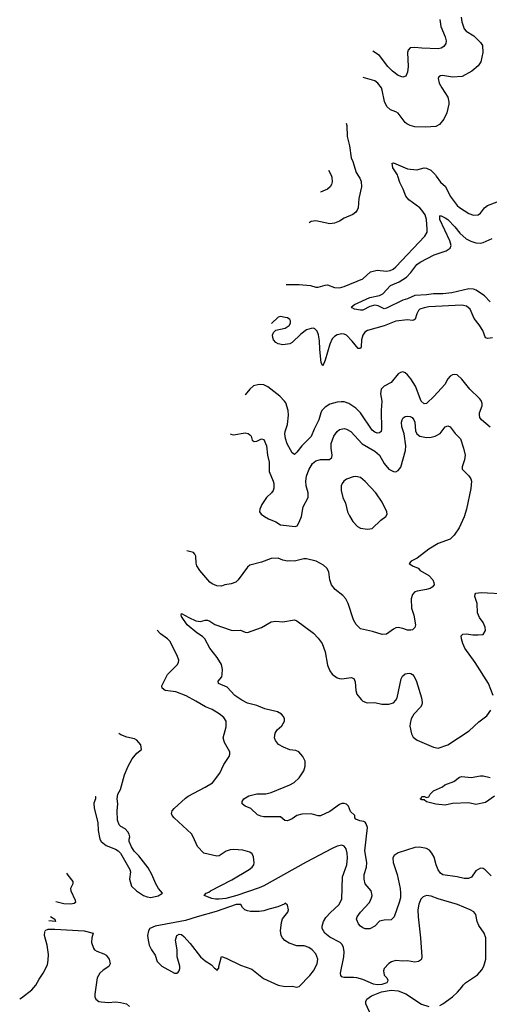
# Model space of a CAD drawing. Header units: inches. Extents: x 1173000 to 1307049, y 522583 to 678455.
# Tile 84 of 256: x 1185715 to 1189703, y 572966 to 581328. Entities that reach past the tile are written whole.
import ezdxf

# ---------------------------------------------------------------- set-up
doc = ezdxf.new("R2010")
doc.units = ezdxf.units.IN
doc.header["$MEASUREMENT"] = 0
doc.layers.add('B1587', color=7, linetype='Continuous')
doc.layers.add('B1588', color=7, linetype='Continuous')

msp = doc.modelspace()

# ---------------------------------------------------------------- linework, layer by layer
at = {"layer": 'B1587', "color": 5}
for points, elevation in [([(1187977.5, 579078.7), (1188090, 579078.9), (1188186, 579070), (1188230, 579057.5), (1188250, 579057.5), (1188310, 579074.6), (1188330, 579075.8), (1188390, 579054.6), (1188430, 579052.4), (1188470, 579063.2), (1188630, 579128.8), (1188694, 579186), (1188750, 579202), (1188830, 579192.7), (1188861.6, 579198.4), (1188886.3, 579210), (1188910.9, 579230), (1189156.9, 579490), (1189174.9, 579525.1), (1189177.1, 579550), (1189171.2, 579630), (1189157.4, 579670), (1189131.3, 579710), (1189112.3, 579730), (1189019.5, 579799.5), (1188994.6, 579830), (1188973.1, 579890), (1188944.5, 579944.5), (1188926.3, 580000)], 880), ([(1188592, 580000), (1188602.5, 579982.5), (1188613.9, 579953.9), (1188617.2, 579910), (1188596.1, 579810), (1188588.5, 579730), (1188582, 579710), (1188570, 579692.7), (1188545.2, 579674.8), (1188470, 579642.8), (1188430, 579616), (1188390, 579599.5), (1188350, 579595.3), (1188230, 579620.7), (1188190, 579613.8), (1188173.1, 579603.9)], 920), ([(1188362.2, 580000), (1188366.3, 579990), (1188369.6, 579950.4), (1188364.5, 579930), (1188352, 579910), (1188329.4, 579890), (1188270, 579862.3), (1188269.4, 579862.2)], 940), ([(1189253.3, 580000), (1189290, 579948), (1189331.3, 579911.3), (1189371.7, 579830), (1189430.3, 579750), (1189450, 579732.9), (1189530, 579682.6), (1189570, 579668.7), (1189610, 579670.4), (1189630, 579685.5), (1189662.6, 579730), (1189688.5, 579751.5), (1189770, 579781.2), (1189810, 579808.1), (1189881.6, 579898.4), (1189935.6, 579950), (1189944.2, 579970), (1189939.6, 579990), (1189932, 580000)], 880), ([(1189710, 578931.6), (1189662.3, 578982.3), (1189591.1, 579031.1), (1189570, 579040.7), (1189530, 579041.9), (1189384, 579010), (1189310, 578999.8), (1189230, 578999.8), (1189169.2, 578990.8), (1189070, 578985.8), (1189010, 578956.8), (1188970, 578946), (1188830, 578878), (1188810, 578873.2), (1188758.6, 578898.6), (1188730, 578902.7), (1188687.7, 578892.3), (1188630, 578861.8), (1188610, 578860.8), (1188558, 578870), (1188540.1, 578880.1), (1188532.3, 578890), (1188557.2, 578910), (1188690, 578968.8), (1188770, 578986), (1188799.1, 579000.9), (1188864.7, 579070), (1188938.1, 579101.9), (1188999.5, 579140.5), (1189038.2, 579181.8), (1189089.1, 579250), (1189115.3, 579270), (1189234.3, 579330), (1189335.9, 579364.1), (1189371.7, 579388.3), (1189378.8, 579410), (1189369.4, 579450), (1189283.4, 579630), (1189283.7, 579656.3), (1189290, 579664.4), (1189330, 579646.5), (1189350, 579630.2), (1189411.4, 579570), (1189454.4, 579514.4), (1189507.7, 579467.7), (1189546.7, 579446.7), (1189590, 579433.4), (1189630, 579430.2), (1189650, 579436.9), (1189728.3, 579470)], 860), ([(1189730, 578627.2), (1189690, 578621.1), (1189670, 578627.3), (1189649.1, 578690), (1189618.1, 578738.1), (1189573.9, 578790), (1189540.2, 578870), (1189510, 578895), (1189470, 578902.6), (1189190.4, 578890.4), (1189150, 578882.6), (1189114.6, 578870), (1189102.1, 578857.9), (1189086.9, 578830), (1189074.5, 578785.5), (1189063.4, 578776.6), (1189050, 578773.6), (1189010, 578779.1), (1188910, 578768.8), (1188810, 578729.4), (1188670.1, 578689.9), (1188645.1, 578674.9), (1188628.9, 578650), (1188618.5, 578610), (1188616.1, 578550), (1188610, 578537), (1188604.4, 578535.6), (1188590, 578534.7), (1188539.1, 578599.1), (1188490, 578648.4), (1188470, 578658.1), (1188450, 578660.5), (1188410, 578652), (1188390, 578639), (1188370, 578616.8), (1188347.9, 578572.1), (1188310, 578436.2), (1188290, 578389.6), (1188275.3, 578415.3), (1188263.6, 578530), (1188261.3, 578601.3), (1188253, 578653), (1188241.8, 578681.8), (1188222.2, 578702.2), (1188210, 578708), (1188190, 578707.1), (1188150, 578693.5), (1188102.6, 578657.4), (1188030, 578586.6), (1188010, 578575.8), (1187950, 578568.2), (1187910, 578575.2), (1187890, 578586), (1187869.8, 578610), (1187863.9, 578630), (1187863.5, 578650), (1187869.7, 578670.4), (1187889.7, 578690.3), (1187970, 578707.8), (1188004.7, 578730), (1188015.5, 578750), (1188016.1, 578770), (1188010, 578782.9), (1187990, 578796.1), (1187970, 578800.4), (1187930, 578806.3), (1187910, 578801.6), (1187854.2, 578747.6)], 880), ([(1189710, 577868.7), (1189636.3, 577930), (1189624, 577950), (1189618.9, 577970), (1189620.5, 577990), (1189642.6, 578050), (1189642.6, 578070), (1189633.4, 578093.4), (1189621.3, 578110), (1189538.9, 578190), (1189470, 578275.1), (1189430, 578311.6), (1189410, 578316.2), (1189390, 578311.8), (1189370, 578299.5), (1189350, 578278), (1189326.3, 578230), (1189235.8, 578130), (1189170, 578069.7), (1189150, 578065.3), (1189124.6, 578090), (1189075.4, 578215.4), (1189037.3, 578277.3), (1189010, 578312.2), (1188990, 578329.7), (1188970, 578336.4), (1188950, 578332.4), (1188930, 578321.7), (1188870, 578246), (1188810, 578217.2), (1188784.7, 578190), (1188780.2, 578150), (1188791.9, 578090), (1188785, 578010), (1188789.2, 577850.8), (1188784.9, 577830), (1188770, 577818.3), (1188750, 577817.2), (1188730, 577826.2), (1188710, 577843.1), (1188610, 577990.8), (1188570, 578029.8), (1188510, 578069.8), (1188470, 578082.8), (1188444.2, 578084.2), (1188410, 578080.2), (1188350, 578062.3), (1188310, 578037.7), (1188281.9, 578010), (1188272.2, 577990), (1188256.9, 577930), (1188215.2, 577850), (1188190, 577789.7), (1188110.6, 577709.4), (1188070, 577654.3), (1188050, 577635.6), (1188029.8, 577650), (1187986.6, 577726.6), (1187971.8, 577771.8), (1187967.5, 577810), (1187969.9, 577830), (1187988.2, 577890), (1187998, 577970), (1187994.4, 578010), (1187974.5, 578074.6), (1187964.7, 578090), (1187924.2, 578130), (1187822.9, 578210), (1187790, 578227.1), (1187749, 578231), (1187702.2, 578217.8), (1187668.4, 578191.6), (1187630, 578143.5), (1187628.8, 578142.7)], 920), ([(1187504.7, 577809.9), (1187507.7, 577807.7), (1187530, 577803.5), (1187630, 577820.9), (1187654.2, 577814.2), (1187670, 577804), (1187681.2, 577790), (1187690, 577758), (1187706.6, 577746.6), (1187730.3, 577749.7), (1187770, 577769.2), (1187790, 577764), (1187812.4, 577710), (1187818.5, 577630), (1187834, 577570), (1187835.1, 577490), (1187867, 577410), (1187872.3, 577390), (1187872.3, 577350), (1187867, 577330), (1187855.1, 577310), (1187812.3, 577270), (1187772.7, 577210), (1187754, 577170), (1187753.2, 577150), (1187766, 577130), (1187795.1, 577110), (1187829.5, 577090), (1187890, 577064.7), (1187930, 577038.7), (1188054.9, 577025.1), (1188070.3, 577029.7), (1188090, 577061.2), (1188107.4, 577110), (1188122.3, 577190), (1188164.9, 577270), (1188165.7, 577310), (1188149, 577370), (1188144.9, 577410), (1188151.9, 577451.9), (1188170, 577504.5), (1188202, 577558), (1188230, 577582.2), (1188270, 577593.6), (1188346.7, 577593.3), (1188367, 577610), (1188370.2, 577630), (1188359.7, 577690), (1188360.2, 577730), (1188382, 577790), (1188410, 577829.6), (1188431.7, 577848.3), (1188470, 577856.3), (1188490, 577851.3), (1188527, 577830), (1188624.9, 577725), (1188730, 577663.5), (1188770, 577631.3), (1188810, 577558), (1188849.6, 577510), (1188890, 577491.6), (1188910, 577489.7), (1188930, 577498.4), (1188951.3, 577528.7), (1188992.4, 577670), (1188995.8, 577710), (1188981.3, 577810), (1188960.9, 577870), (1188958.9, 577910), (1188963.1, 577930), (1188973.3, 577946.7), (1188990, 577957.6), (1189010, 577962), (1189030, 577959.7), (1189049.4, 577950), (1189063.5, 577930), (1189070.7, 577910), (1189076.2, 577836.2), (1189089.4, 577810), (1189112.6, 577792.6), (1189170, 577778.7), (1189210, 577781.6), (1189244.7, 577790), (1189286, 577814), (1189330, 577869.3), (1189350, 577878), (1189370, 577869.3), (1189412.9, 577812.9), (1189458, 577770), (1189485.1, 577690), (1189498.4, 577630), (1189493.6, 577590), (1189471.8, 577530), (1189472.3, 577510), (1189530, 577454.5), (1189545.6, 577430), (1189551.6, 577410), (1189547.2, 577347.2), (1189509.6, 577170), (1189490, 577106), (1189447, 577013), (1189404.5, 576950), (1189370, 576917.1), (1189270, 576879.3), (1189190, 576830.5), (1189090, 576755.5), (1189039, 576730), (1189024, 576710), (1189050, 576689.2), (1189099, 576670), (1189117.2, 576650), (1189190, 576607), (1189223.7, 576570), (1189233.2, 576550), (1189234, 576530), (1189219, 576510), (1189201.5, 576498.5), (1189171.5, 576488.5), (1189090, 576476.4), (1189070, 576468.5), (1189050, 576447.7), (1189040.4, 576410), (1189042, 576330), (1189062.9, 576270), (1189077, 576190), (1189070, 576166), (1189050, 576146.8), (1189037.5, 576142.5), (1189010, 576142.8), (1188970, 576159.1), (1188930, 576167.3), (1188910, 576164), (1188890, 576153), (1188830, 576110.6), (1188794.2, 576105.8), (1188711.9, 576131.9), (1188610, 576154.8), (1188572.1, 576192.1), (1188550.3, 576230.3), (1188504.2, 576370), (1188484.2, 576410), (1188459.1, 576439.1), (1188394.4, 576490), (1188363.7, 576530), (1188350.3, 576570), (1188339.9, 576639.9), (1188324.9, 576670), (1188295.1, 576695.1), (1188233.4, 576730), (1188151.3, 576750), (1188128.7, 576750), (1188050, 576730.5), (1188010, 576734), (1187990, 576730.8), (1187950, 576738.8), (1187910, 576754), (1187850, 576752.7), (1187770, 576722), (1187670, 576697.1), (1187650, 576679.1), (1187571.6, 576570), (1187549.7, 576550.3), (1187510, 576537.6), (1187458, 576530), (1187430, 576518.8), (1187390, 576519.1), (1187350, 576536.4), (1187330, 576552.4), (1187246, 576650), (1187220.4, 576690), (1187213.4, 576713.4), (1187210, 576771.3), (1187202, 576790), (1187190, 576802), (1187135, 576818.4)], 940), ([(1189737, 575590), (1189697.6, 575690), (1189582, 575870), (1189496.9, 575990), (1189477.4, 576030), (1189466, 576070), (1189465.4, 576094.6), (1189478, 576110), (1189506.8, 576113.2), (1189564.1, 576104.1), (1189610, 576103), (1189650, 576107.3), (1189670, 576142), (1189669.5, 576170), (1189651.8, 576210), (1189619.6, 576250), (1189602.4, 576290), (1189599.7, 576370), (1189581.6, 576430), (1189583.7, 576450), (1189590, 576457.3), (1189635.6, 576464.4), (1189852.5, 576452.5)], 920), ([(1189718.2, 574058.2), (1189669.6, 574109.6), (1189650, 574120.9), (1189630, 574122), (1189590, 574100.9), (1189552.6, 574047.4), (1189526, 574034), (1189490, 574033.5), (1189430, 574047.6), (1189310, 574066), (1189290, 574078.7), (1189270, 574109.5), (1189252.9, 574150), (1189234.6, 574214.6), (1189216.3, 574250), (1189195.3, 574275.3), (1189168.7, 574290), (1189110, 574300.4), (1189070, 574297.2), (1188930, 574252.7), (1188895, 574230), (1188885.4, 574210), (1188886.8, 574170), (1188921.2, 574070), (1188945.9, 573950), (1188948.9, 573910), (1188947.9, 573870), (1188939.3, 573830), (1188894.3, 573710), (1188870, 573684.7), (1188810, 573681.6), (1188770, 573671.1), (1188730.9, 573629.1), (1188690, 573608.7), (1188650, 573608.6), (1188630, 573615.4), (1188608.2, 573630), (1188591.5, 573650), (1188583, 573670), (1188576.9, 573690), (1188580.5, 573710), (1188608.5, 573750), (1188684.7, 573830), (1188704, 573870), (1188708.4, 573890), (1188700.4, 573930), (1188650.6, 573990.6), (1188639.9, 574030), (1188641.6, 574070), (1188659.2, 574130), (1188664.1, 574170), (1188646.6, 574270), (1188667.9, 574467.9), (1188658.3, 574498.3), (1188650, 574512.3), (1188638.3, 574518.3), (1188603.7, 574523.7), (1188570, 574538), (1188562, 574550), (1188562, 574570), (1188523.7, 574603.7), (1188507.6, 574650), (1188490, 574666), (1188470, 574672.4), (1188450, 574671.1), (1188430, 574662.2), (1188350, 574605.1), (1188270, 574568.2), (1188250, 574568), (1188190, 574585.1), (1188110, 574581.8), (1188070, 574570.9), (1188030, 574541.5), (1187990, 574525.4), (1187968.2, 574528.2), (1187930, 574558.4), (1187790, 574558.7), (1187763.3, 574563.3), (1187736.2, 574576.2), (1187677.2, 574630), (1187629.2, 574650), (1187605.2, 574670), (1187606, 574690), (1187619.3, 574710), (1187662.3, 574737.7), (1187730, 574753.1), (1187805.6, 574754.4), (1187850, 574764.2), (1188010, 574829.2), (1188045.6, 574850), (1188088, 574890), (1188128, 574950), (1188139.7, 574990), (1188138.3, 575030), (1188118.9, 575070), (1188086.6, 575110), (1188060.6, 575120.6), (1188008.8, 575128.8), (1187955.1, 575150), (1187913.8, 575173.8), (1187887.3, 575207.3), (1187879.7, 575230), (1187884.2, 575270), (1187903, 575297), (1187940.5, 575330), (1187964.2, 575370), (1187964.7, 575390), (1187955.8, 575410), (1187938, 575430), (1187903.7, 575450), (1187796.6, 575476.7), (1187730, 575503.2), (1187650, 575525.2), (1187601.7, 575550), (1187540.9, 575590), (1187478.3, 575658.3), (1187404.5, 575690), (1187400.5, 575710), (1187431.5, 575748.5), (1187436, 575770), (1187438.2, 575810), (1187430, 575853), (1187391.6, 575911.6), (1187331, 575990), (1187286.9, 576070), (1187266.9, 576090), (1187220.9, 576120.9), (1187136.9, 576190), (1187090, 576261.2), (1187085.6, 576274.4), (1187090, 576284.7), (1187150.6, 576250), (1187210, 576223.6), (1187250, 576217.6), (1187290, 576227.7), (1187310, 576227.7), (1187330, 576220.5), (1187373.1, 576193.1), (1187510, 576143.1), (1187530, 576140.4), (1187590, 576144.9), (1187630, 576126), (1187650, 576122.8), (1187770, 576166.8), (1187850, 576213.4), (1187890, 576220.7), (1187950, 576215.5), (1188050, 576230.5), (1188070, 576222), (1188210, 576118), (1188250, 576074.9), (1188283.7, 576030), (1188310, 575961), (1188330, 575846.8), (1188350, 575797.3), (1188370, 575770.5), (1188410, 575739.3), (1188430, 575732.4), (1188450, 575730.4), (1188530, 575740.4), (1188553.4, 575733.4), (1188565.3, 575705.3), (1188568.9, 575630), (1188579.6, 575599.6), (1188614.1, 575554.1), (1188630, 575541.6), (1188665.5, 575525.5), (1188730, 575530.4), (1188790, 575516.4), (1188850, 575514.4), (1188890, 575527), (1188910, 575548.2), (1188919.7, 575570), (1188955.6, 575730), (1188966, 575754), (1188987.7, 575772.3), (1189022, 575778), (1189035.8, 575775.8), (1189050, 575768.2), (1189064.9, 575750), (1189086.5, 575706.5), (1189127.9, 575570), (1189132.9, 575530), (1189130.3, 575510), (1189118.7, 575490), (1189062.8, 575430), (1189041.2, 575390), (1189030.2, 575350), (1189029.3, 575329.3), (1189042, 575262), (1189056, 575236), (1189090.7, 575210), (1189230, 575149), (1189270, 575142), (1189350, 575171), (1189533.7, 575290), (1189614.7, 575365.3), (1189683.3, 575416.7), (1189715.1, 575464.9)], 920), ([(1189283.5, 572956.5), (1189309.7, 572970.3), (1189390, 573030.7), (1189432.7, 573070), (1189470, 573111), (1189480.9, 573130), (1189502.7, 573150), (1189602.9, 573217.1), (1189639.8, 573260.2), (1189656.3, 573290), (1189674.3, 573350), (1189675.4, 573530), (1189659.7, 573570), (1189614.5, 573634.5), (1189600.9, 573670), (1189590, 573729.2), (1189571.6, 573751.6), (1189540.9, 573770), (1189434.5, 573814.6), (1189270, 573862.4), (1189210, 573884.4), (1189170, 573889.7), (1189141.6, 573878.4), (1189121.2, 573858.8), (1189103.8, 573816.2), (1189097.6, 573770), (1189098.2, 573710), (1189120.2, 573530), (1189131.3, 573370), (1189126.7, 573350), (1189118.8, 573341.2), (1189102.8, 573330), (1189070, 573324.7), (1189010, 573335.8), (1188970, 573333.3), (1188910, 573338), (1188873.2, 573326.8), (1188850, 573313.2), (1188811, 573270), (1188804, 573250), (1188810, 573214), (1188832, 573190), (1188842, 573170), (1188839.6, 573160.4), (1188834, 573150), (1188790, 573134), (1188750, 573132.7), (1188718.6, 573138.6), (1188630, 573177), (1188578, 573190), (1188550, 573194.7), (1188470, 573194), (1188450, 573200.9), (1188442.9, 573210), (1188439.7, 573230), (1188468.8, 573370), (1188471.7, 573411.7), (1188465.7, 573450), (1188453.2, 573473.2), (1188437.6, 573490), (1188350, 573537.4), (1188307.2, 573570), (1188284, 573610), (1188282.6, 573630), (1188294.5, 573670), (1188315.2, 573704.8), (1188353.4, 573746.6), (1188424.4, 573810), (1188450, 573858.8), (1188455.6, 574050), (1188493.8, 574150), (1188499.3, 574210), (1188497.2, 574250), (1188486.7, 574286.7), (1188470.8, 574310.8), (1188450, 574317.6), (1188410.5, 574310), (1188370, 574290.3), (1188147.2, 574172.8), (1187790, 573973.2), (1187750, 573956.1), (1187558.4, 573890), (1187465.3, 573865.3), (1187410, 573858.4), (1187379.3, 573859.3), (1187346.3, 573866.3), (1187282, 573890), (1187299.3, 573910), (1187321.8, 573918.2), (1187337, 573930), (1187516.1, 574023.9), (1187663.8, 574110), (1187690.7, 574130), (1187705, 574150), (1187707.5, 574167.5), (1187699.8, 574219.8), (1187690, 574244.5), (1187670, 574258), (1187610, 574274.7), (1187530, 574281.3), (1187502, 574278), (1187470, 574267.6), (1187410, 574227), (1187390, 574223.6), (1187279, 574250), (1187225.4, 574305.4), (1187189.4, 574390), (1187174, 574414), (1187026, 574550), (1187009.5, 574570), (1187005.8, 574585.8), (1187009.6, 574610), (1187026.6, 574630), (1187123.1, 574716.9), (1187146.2, 574733.8), (1187290.9, 574809.1), (1187351.9, 574848.1), (1187413.6, 574930), (1187450, 575002.8), (1187493.2, 575070), (1187501.2, 575090), (1187501.2, 575110), (1187454.5, 575190), (1187444.5, 575230), (1187470, 575322), (1187468, 575370), (1187450, 575400.9), (1187410, 575433.2), (1187349.6, 575469.6), (1187293.8, 575493.8), (1187210, 575539.6), (1187130, 575587.3), (1187040.1, 575620.1), (1186951.6, 575631.6), (1186926, 575650), (1186922, 575670), (1186970, 575768), (1187053, 575850), (1187063, 575870), (1187066, 575890), (1187053.6, 575930), (1186991.3, 576050), (1186970, 576071.5), (1186910, 576113.6), (1186883.1, 576143)], 940), ([(1186357.1, 574732.5), (1186358, 574730), (1186358, 574710), (1186346, 574674), (1186347.9, 574632.1), (1186379.3, 574510), (1186381.4, 574441.4), (1186396, 574370), (1186406, 574350), (1186450, 574314.8), (1186530, 574282.8), (1186550.4, 574270.4), (1186570, 574251), (1186651, 574110), (1186656, 574090), (1186647.3, 574030), (1186664.9, 573970), (1186706.8, 573930), (1186766, 573890), (1186798, 573878), (1186830, 573874.6), (1186890, 573887), (1186929.2, 573910), (1186895.1, 573950), (1186872, 573990), (1186838.4, 574070), (1186806.5, 574126.5), (1186726.2, 574226.2), (1186686.5, 574266.5), (1186663.8, 574303.8), (1186644.5, 574350), (1186643.7, 574370), (1186649.4, 574390), (1186644.5, 574410), (1186633, 574430), (1186610, 574457), (1186575.1, 574475.1), (1186559, 574490), (1186545.2, 574530), (1186544, 574610), (1186549, 574670), (1186544, 574710), (1186549, 574750), (1186570, 574792), (1186605.8, 574914.2), (1186635.1, 574990), (1186670, 575050.7), (1186710, 575098.8), (1186748.9, 575131.1), (1186744, 575170), (1186709.2, 575210), (1186690, 575222), (1186624.5, 575235.5), (1186574.1, 575254.2), (1186556, 575265.7)], 960), ([(1189746.9, 574733.1), (1189670, 574681.6), (1189590, 574662.4), (1189530, 574676.9), (1189390, 574670.8), (1189330, 574658), (1189250, 574665.3), (1189170, 574685.6), (1189150, 574704), (1189130, 574702), (1189117.2, 574710), (1189125.1, 574714.9), (1189129.7, 574730), (1189151.7, 574731.7), (1189170, 574722.8), (1189190, 574727.3), (1189201.6, 574750), (1189230, 574778.9), (1189305.6, 574814.4), (1189324.5, 574830), (1189402.5, 574857.5), (1189450, 574895), (1189470, 574899.7), (1189550, 574893.8), (1189630, 574907.5), (1189650, 574907.5), (1189710, 574893)], 880), ([(1186113.5, 574080.1), (1186123.8, 574063.8), (1186166, 574010), (1186166, 573990), (1186146.8, 573950), (1186150.7, 573930), (1186186.7, 573850), (1186190, 573829.7), (1186177.7, 573822.3), (1186150, 573816.2)], 940), ([(1186150, 573816.2), (1186090, 573818.7), (1186022.1, 573835.4)], 940), ([(1185976.4, 573713), (1186014, 573690), (1186018, 573670), (1185962.2, 573675)], 960), ([(1185715.2, 573013.6), (1185730, 573021), (1185819.3, 573090), (1185852.3, 573130), (1185880.1, 573179.9), (1185915.6, 573230), (1185950, 573302.8), (1185958.2, 573341.8), (1185959.1, 573390), (1185947.2, 573470), (1185927.1, 573550), (1185928.1, 573583.6)], 940), ([(1185931.6, 573593.1), (1185956.2, 573603.8), (1186014.9, 573605.1), (1186264, 573590), (1186339.3, 573570), (1186328.4, 573530), (1186326.4, 573490), (1186342.9, 573442.9), (1186350.7, 573430), (1186370, 573417.1), (1186430, 573395.8), (1186450, 573383.8), (1186475.3, 573350), (1186484.4, 573310), (1186472.8, 573287.2), (1186423.7, 573256.3), (1186394.9, 573230), (1186372, 573190), (1186352.3, 573052.3), (1186354, 573030), (1186361.6, 573010), (1186386.8, 572990), (1186406.1, 572986.1), (1186470, 572982.6), (1186530, 572987.2), (1186570, 572983.1), (1186621, 572970), (1186648.6, 572948.6)], 940), ([(1188699, 572870), (1188654.5, 572970), (1188654, 572990), (1188662.9, 573010), (1188701.6, 573038.4), (1188788, 573072), (1188870, 573085.5), (1188930, 573080.3), (1188994.5, 573054.5), (1189127.6, 572967.6), (1189190, 572947.9)], 940)]:
    msp.add_lwpolyline(points, dxfattribs=dict(at, elevation=elevation))
at = {"layer": 'B1587', "color": 5, "elevation": 960}
for points in [[(1188570, 577449.6), (1188546.3, 577446.3), (1188490, 577427.3), (1188468, 577410), (1188453, 577390), (1188446.4, 577370), (1188446.4, 577330), (1188459.5, 577270), (1188482.5, 577222.5), (1188500.4, 577150), (1188515.1, 577115.1), (1188545.5, 577065.5), (1188585.3, 577025.3), (1188610, 577010.6), (1188670, 577001.6), (1188710, 577007.7), (1188782.5, 577077.5), (1188825.2, 577110), (1188837.2, 577130), (1188833.2, 577150), (1188794.5, 577230), (1188740.5, 577310), (1188650, 577405.6), (1188610, 577439.6)], [(1187970, 573826), (1187962, 573818), (1187906.4, 573793.6), (1187830, 573774.3), (1187790, 573759.1), (1187750, 573754.2), (1187674.9, 573754.9), (1187650, 573760.4), (1187627.3, 573770), (1187608.7, 573788.7), (1187593.4, 573813.4), (1187553.8, 573813.8), (1187384.4, 573755.6), (1187221.1, 573710), (1187123.1, 573676.9), (1186865.5, 573630), (1186819.1, 573610), (1186808, 573590), (1186802, 573550), (1186805.5, 573510), (1186815.5, 573470), (1186833.4, 573430), (1186864.7, 573384.7), (1186884, 573330), (1186921, 573290), (1187030, 573231), (1187050, 573231.3), (1187060.2, 573239.8), (1187070, 573252), (1187076, 573270), (1187075.1, 573290), (1187053.3, 573370), (1187051.5, 573430), (1187037, 573510), (1187049.2, 573550), (1187070, 573562.8), (1187090, 573558.8), (1187110, 573542.8), (1187163.4, 573483.4), (1187250, 573370.8), (1187290, 573334.8), (1187342.8, 573302.8), (1187370, 573272), (1187384.7, 573264.7), (1187390, 573254), (1187407.3, 573272.7), (1187407.3, 573287.3), (1187430, 573371), (1187470, 573357.3), (1187590, 573299.3), (1187685.5, 573265.5), (1187784.7, 573184.7), (1187909.2, 573129.2), (1187970, 573116.5), (1188030, 573119.5), (1188070, 573113), (1188090, 573118), (1188180.5, 573210), (1188210, 573250.5), (1188242, 573310), (1188246.3, 573350), (1188230, 573394), (1188198.7, 573430), (1188172, 573450), (1188130, 573461.7), (1188070, 573463.9), (1188004.2, 573484.2), (1187967.6, 573507.6), (1187947.1, 573530), (1187936.8, 573550), (1187929.8, 573590), (1187937.7, 573662.3), (1187948.3, 573691.7), (1187992.7, 573750), (1187999, 573770), (1187988.7, 573808.7)]]:
    msp.add_lwpolyline(points, close=True, dxfattribs=at)
at = {"layer": 'B1588', "color": 5}
for points, elevation in [([(1189465.3, 581350), (1189469.8, 581310), (1189490.6, 581250.6), (1189505.7, 581230), (1189571.2, 581190), (1189630, 581133.6), (1189645.4, 581110), (1189649.8, 581050), (1189632.1, 580970), (1189610, 580935.8), (1189556.3, 580890), (1189474, 580846), (1189390, 580840.1), (1189306.6, 580853.4), (1189288.1, 580851.9), (1189276.2, 580843.8), (1189269.7, 580830), (1189278.3, 580790), (1189299.1, 580750), (1189351.2, 580670), (1189360.5, 580630), (1189360.5, 580610), (1189342.5, 580537.5), (1189316.1, 580483.9), (1189280.6, 580439.4), (1189250, 580422.6), (1189165.1, 580414.9), (1189070, 580419.1), (1189030, 580429), (1189003.9, 580443.9), (1188990, 580454.9), (1188930, 580533.1), (1188910, 580546.7), (1188863.6, 580563.6), (1188834.6, 580590), (1188813.9, 580633.9), (1188794.6, 580730), (1188786.8, 580750), (1188756.8, 580790), (1188730, 580808.7), (1188632.7, 580837.7)], 920), ([(1189283.1, 581330), (1189292.1, 581270), (1189330, 581184), (1189335.8, 581150), (1189334.5, 581125.5), (1189318.6, 581101.4), (1189294, 581086), (1189270, 581079.5), (1189130, 581085.6), (1189070, 581093.2), (1189030, 581088.7), (1189014, 581070), (1189009.8, 581050), (1189015.8, 580930), (1189010, 580882), (1188993.2, 580850), (1188970, 580841.6), (1188930, 580854.4), (1188882.4, 580890), (1188840.3, 580930), (1188770, 581024.4), (1188715.6, 581060.3)], 940), ([(1188488.4, 580450.4), (1188494.3, 580430), (1188495.2, 580335.2), (1188517.5, 580257.5), (1188530, 580154), (1188545.3, 580125.3), (1188574, 580030), (1188592, 580000)], 920), ([(1188926.3, 580000), (1188923.1, 580010), (1188884.1, 580070), (1188879.3, 580110), (1188890, 580113.6), (1189010, 580061.6), (1189087.6, 580052.4), (1189150, 580069.5), (1189170, 580066.8), (1189206.5, 580050), (1189246.2, 580010), (1189253.3, 580000)], 880), ([(1188339.1, 580049.4), (1188349.7, 580030), (1188362.2, 580000)], 940)]:
    msp.add_lwpolyline(points, dxfattribs=dict(at, elevation=elevation))

doc.saveas('drawing.dxf')
